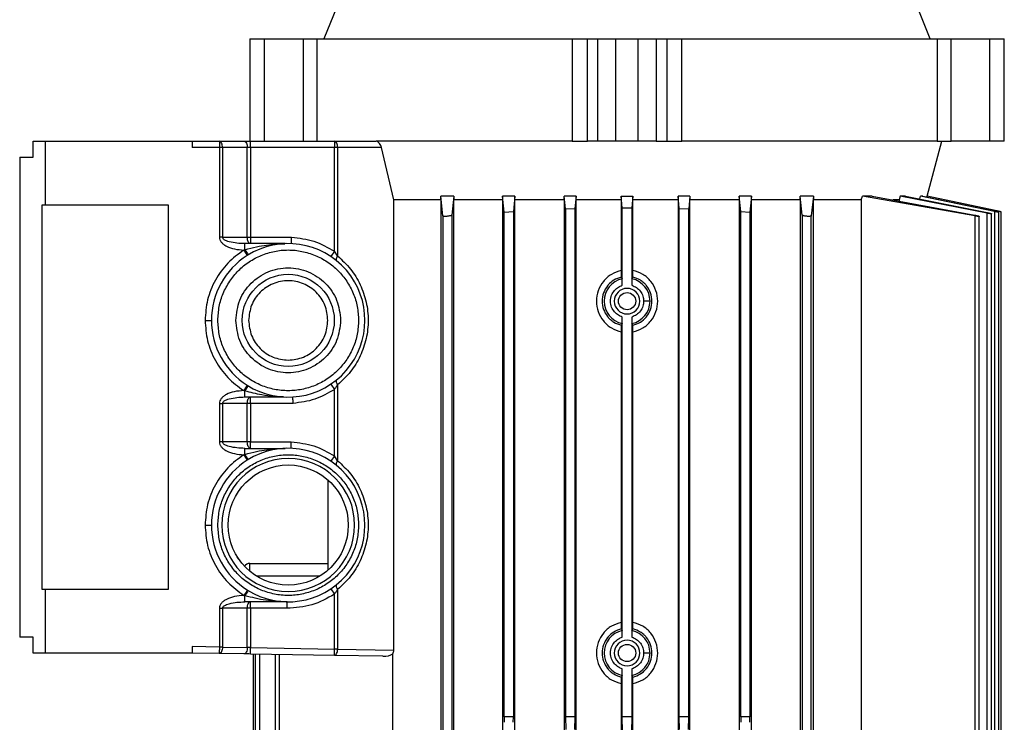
# Model space of a CAD drawing. Header units: millimetres. Extents: x 0 to 420, y 0 to 297.
# Tile 41 of 58: x 206 to 224, y 229 to 241. Entities that reach past the tile are written whole.
import ezdxf

# ---------------------------------------------------------------- set-up
doc = ezdxf.new("R2010")
doc.units = ezdxf.units.MM

msp = doc.modelspace()

# ---------------------------------------------------------------- linework, layer by layer
at = {"color": 7, "linetype": 'Continuous', "lineweight": 25}
for p, q in [((212.0314, 241.6173), (211.7554, 240.9341)), ((222.5548, 240.9341), (222.2788, 241.6173)), ((210.4374, 240.9341), (210.4374, 239.1123)), ((210.4374, 240.9341), (210.4403, 240.9341)), ((210.4403, 239.1123), (210.4403, 240.9341)), ((210.4403, 240.9341), (210.6934, 240.9341)), ((210.6934, 240.9341), (210.6934, 239.1123)), ((210.6934, 240.9341), (211.3851, 240.9341)), ((211.3851, 240.9341), (211.3851, 239.1123)), ((211.3851, 240.9341), (211.633, 240.9341)), ((211.633, 239.1123), (211.633, 240.9341)), ((211.633, 240.9341), (216.1794, 240.9341)), ((216.1794, 240.9341), (216.1794, 239.1123)), ((216.1794, 240.9341), (216.4499, 240.9341)), ((216.4499, 239.1123), (216.4499, 240.9341)), ((216.4499, 240.9341), (216.6352, 240.9341)), ((216.6352, 239.1123), (216.6352, 240.9341)), ((216.6352, 240.9341), (216.955, 240.9341)), ((216.955, 239.1123), (216.955, 240.9341)), ((216.955, 240.9341), (217.3552, 240.9341)), ((217.3552, 239.1123), (217.3552, 240.9341)), ((217.3552, 240.9341), (217.675, 240.9341)), ((217.675, 240.9341), (217.675, 239.1123)), ((217.675, 240.9341), (217.8603, 240.9341)), ((217.8603, 240.9341), (217.8603, 239.1123)), ((217.8603, 240.9341), (218.1308, 240.9341)), ((218.1308, 239.1123), (218.1308, 240.9341)), ((218.1308, 240.9341), (222.6772, 240.9341)), ((222.6772, 240.9341), (222.6772, 239.1123)), ((222.6772, 240.9341), (222.9251, 240.9341)), ((222.9251, 239.1123), (222.9251, 240.9341)), ((222.9251, 240.9341), (223.6168, 240.9341)), ((223.6168, 239.1123), (223.6168, 240.9341)), ((223.6168, 240.9341), (223.8699, 240.9341)), ((223.8699, 239.1123), (223.8699, 240.9341)), ((223.8699, 240.9341), (223.8728, 240.9341)), ((223.8728, 239.1123), (223.8728, 240.9341)), ((206.5784, 238.8277), (206.5784, 239.1123)), ((206.5784, 239.1123), (206.7915, 239.1123)), ((206.7915, 239.1123), (206.7915, 237.9737)), ((206.7915, 239.1123), (209.4126, 239.1123)), ((209.4126, 239.1123), (209.4126, 238.9985)), ((209.4126, 239.1123), (209.8945, 239.1123)), ((209.8945, 238.9985), (209.4126, 238.9985)), ((209.8945, 239.1123), (209.8945, 238.9985)), ((209.8945, 239.1123), (210.3347, 239.1123)), ((209.8945, 238.9985), (209.8945, 237.4033)), ((209.9514, 238.9985), (209.8945, 238.9985)), ((209.9514, 238.9985), (209.9514, 237.4033)), ((210.3916, 238.9985), (209.9514, 238.9985)), ((210.3916, 237.4033), (210.3916, 238.9985)), ((210.4485, 238.9985), (210.3916, 238.9985)), ((210.4485, 238.9985), (210.4485, 239.1123)), ((210.4485, 239.1123), (211.944, 239.1123)), ((210.4485, 238.9985), (210.4485, 237.4033)), ((211.944, 238.9985), (210.4485, 238.9985)), ((211.944, 239.1123), (211.944, 238.9985)), ((211.944, 239.1123), (212.6854, 239.1123)), ((211.944, 237.1543), (211.944, 238.9985)), ((212.0009, 238.9985), (211.944, 238.9985)), ((212.0009, 238.9985), (212.0009, 237.0699)), ((212.7824, 238.9985), (212.0009, 238.9985)), ((216.1794, 239.1123), (212.6854, 239.1123)), ((213, 238.0713), (212.7824, 238.9985)), ((216.1794, 239.1123), (216.4499, 239.1123)), ((216.6352, 239.1123), (216.4499, 239.1123)), ((216.955, 239.1123), (216.6352, 239.1123)), ((217.3552, 239.1123), (216.955, 239.1123)), ((217.675, 239.1123), (217.3552, 239.1123)), ((217.675, 239.1123), (217.8603, 239.1123)), ((217.8603, 239.1123), (218.1308, 239.1123)), ((222.6772, 239.1123), (218.1308, 239.1123)), ((222.5011, 238.136), (222.7627, 239.1123)), ((222.6772, 239.1123), (222.9251, 239.1123)), ((223.6168, 239.1123), (222.9251, 239.1123)), ((223.8699, 239.1123), (223.6168, 239.1123)), ((223.8728, 239.1123), (223.8699, 239.1123)), ((206.3384, 238.8277), (206.3384, 230.2882)), ((206.3384, 238.8277), (206.5784, 238.8277)), ((213.8363, 238.0713), (213.8367, 238.136)), ((213.8759, 237.7833), (213.8367, 238.136)), ((214.0711, 238.136), (213.8367, 238.136)), ((214.0711, 238.136), (214.0353, 237.7989)), ((214.0711, 238.136), (214.0715, 238.0713)), ((214.9386, 238.136), (214.9382, 238.0713)), ((214.9671, 237.8509), (214.9386, 238.136)), ((215.157, 238.136), (214.9386, 238.136)), ((215.157, 238.136), (215.1302, 237.8619)), ((215.1573, 238.0713), (215.157, 238.136)), ((216.0359, 238.0713), (216.0362, 238.136)), ((216.0577, 237.909), (216.0362, 238.136)), ((216.2465, 238.136), (216.0362, 238.136)), ((216.2465, 238.136), (216.2258, 237.9147)), ((216.2468, 238.0713), (216.2465, 238.136)), ((217.0511, 238.136), (217.0508, 238.0713)), ((217.0702, 237.929), (217.0511, 238.136)), ((217.0511, 238.136), (217.2591, 238.136)), ((217.2591, 238.136), (217.24, 237.929)), ((217.2594, 238.0713), (217.2591, 238.136)), ((218.0637, 238.136), (218.0634, 238.0713)), ((218.0844, 237.9147), (218.0637, 238.136)), ((218.274, 238.136), (218.0637, 238.136)), ((218.274, 238.136), (218.2526, 237.909)), ((218.274, 238.136), (218.2743, 238.0713)), ((219.1532, 238.136), (219.1529, 238.0713)), ((219.18, 237.8619), (219.1532, 238.136)), ((219.3716, 238.136), (219.1532, 238.136)), ((219.3716, 238.136), (219.3431, 237.8509)), ((219.372, 238.0713), (219.3716, 238.136)), ((220.2387, 238.0713), (220.2391, 238.136)), ((220.2749, 237.7989), (220.2391, 238.136)), ((220.4735, 238.136), (220.2391, 238.136)), ((220.4735, 238.136), (220.4343, 237.7833)), ((220.4735, 238.136), (220.474, 238.0713)), ((221.324, 238.0713), (221.3465, 238.136)), ((221.5219, 238.136), (221.3465, 238.136)), ((223.3454, 237.7833), (221.3465, 238.136)), ((221.5219, 238.136), (223.3454, 237.7989)), ((222.0199, 238.136), (222.0007, 238.0713)), ((222.1136, 238.136), (222.0199, 238.136)), ((223.5692, 237.832), (222.0199, 238.136)), ((222.1136, 238.136), (223.5692, 237.8425)), ((222.3686, 238.0846), (222.3827, 238.136)), ((222.4233, 238.136), (222.3827, 238.136)), ((223.6989, 237.8621), (222.3827, 238.136)), ((222.4233, 238.136), (223.6989, 237.8673)), ((222.5001, 238.136), (222.496, 238.1207)), ((222.5011, 238.136), (222.5001, 238.136)), ((223.7378, 237.873), (222.5001, 238.136)), ((223.8159, 237.8565), (222.5011, 238.136)), ((206.7317, 237.9737), (206.7317, 231.1421)), ((206.7915, 237.9737), (206.7317, 237.9737)), ((208.9913, 237.9737), (206.7915, 237.9737)), ((208.9913, 231.1421), (208.9913, 237.9737)), ((213.8363, 238.0713), (213, 238.0713)), ((213, 230.0558), (213, 238.0713)), ((213.8363, 238.0713), (213.8363, 227.0432)), ((214.0715, 227.0432), (214.0715, 238.0713)), ((214.9382, 238.0713), (214.0715, 238.0713)), ((214.9382, 238.0713), (214.9382, 227.0432)), ((215.1573, 227.0432), (215.1573, 238.0713)), ((216.0359, 238.0713), (215.1573, 238.0713)), ((216.0359, 238.0713), (216.0359, 227.0432)), ((216.2468, 227.0432), (216.2468, 238.0713)), ((217.0508, 238.0713), (216.2468, 238.0713)), ((217.0508, 238.0713), (217.0508, 236.8113)), ((217.2594, 236.8113), (217.2594, 238.0713)), ((218.0634, 238.0713), (217.2594, 238.0713)), ((218.0634, 238.0713), (218.0634, 227.0432)), ((218.2743, 227.0432), (218.2743, 238.0713)), ((219.1529, 238.0713), (218.2743, 238.0713)), ((219.1529, 238.0713), (219.1529, 227.0432)), ((219.372, 227.0432), (219.372, 238.0713)), ((220.2387, 238.0713), (219.372, 238.0713)), ((220.2387, 238.0713), (220.2387, 227.0432)), ((220.474, 227.0432), (220.474, 238.0713)), ((221.324, 238.0713), (220.474, 238.0713)), ((221.324, 238.0713), (221.324, 227.6011)), ((222.0007, 238.0713), (221.8863, 238.0713)), ((222.0007, 238.0713), (222.0007, 238.0475)), ((213.8759, 237.7833), (213.8759, 227.0432)), ((214.0353, 237.7989), (214.0353, 227.0432)), ((214.9671, 237.8509), (215.1302, 237.8619)), ((214.9671, 228.8649), (214.9671, 237.8509)), ((215.1302, 237.8619), (215.1302, 228.8649)), ((216.0577, 237.909), (216.2258, 237.9147)), ((216.0577, 237.909), (216.0577, 228.8649)), ((216.2258, 237.9147), (216.2258, 228.8649)), ((217.0702, 237.929), (217.1551, 237.9291)), ((217.0702, 236.5478), (217.0702, 237.929)), ((217.1551, 237.9291), (217.24, 237.929)), ((217.24, 237.929), (217.24, 236.5478)), ((218.0844, 228.8649), (218.0844, 237.9147)), ((218.0844, 237.9147), (218.2526, 237.909)), ((218.2526, 228.8649), (218.2526, 237.909)), ((219.18, 228.8649), (219.18, 237.8619)), ((219.18, 237.8619), (219.3431, 237.8509)), ((219.3431, 237.8509), (219.3431, 228.8649)), ((220.2749, 237.7989), (220.2749, 227.0432)), ((220.4343, 227.0432), (220.4343, 237.7833)), ((223.3454, 237.7833), (223.3454, 227.0432)), ((223.4236, 227.0432), (223.4236, 237.7766)), ((223.5692, 227.0432), (223.5692, 237.832)), ((223.6473, 227.0432), (223.6473, 237.8218)), ((223.6989, 237.8621), (223.6989, 227.0432)), ((223.7378, 237.8588), (223.7378, 237.873)), ((223.7771, 227.0432), (223.7771, 237.8486)), ((223.8159, 227.0432), (223.8159, 237.8568)), ((209.9514, 237.4033), (209.8945, 237.4033)), ((209.9514, 237.4033), (210.3916, 237.4033)), ((210.3499, 237.1818), (210.3499, 237.2894)), ((211.062, 237.2894), (210.3499, 237.2894)), ((210.3916, 237.4033), (210.4485, 237.4033)), ((210.4485, 237.4033), (210.4485, 237.2894)), ((210.4485, 237.4033), (211.1791, 237.4033)), ((210.3302, 237.1758), (210.3499, 237.1818)), ((210.3302, 237.1758), (210.391, 237.0795)), ((211.944, 237.1543), (211.8806, 237.0596)), ((212.0009, 237.0699), (211.944, 237.1543)), ((217.0529, 236.6959), (217.0681, 236.6647)), ((217.2421, 236.6647), (217.2573, 236.6959)), ((209.6403, 235.9243), (209.7542, 235.9243)), ((217.0681, 235.867), (217.0529, 235.8358)), ((217.0702, 230.2855), (217.0702, 235.9839)), ((217.24, 235.9839), (217.24, 230.2855)), ((217.2573, 235.8358), (217.2421, 235.867)), ((217.0508, 235.7204), (217.0508, 230.549)), ((217.2594, 230.549), (217.2594, 235.7204)), ((211.8806, 234.7889), (211.944, 234.6943)), ((210.389, 234.7703), (210.3281, 234.6741)), ((210.3499, 234.6674), (210.3281, 234.6741)), ((210.3499, 234.5605), (210.3499, 234.6674)), ((211.944, 233.5107), (211.944, 234.6943)), ((212.0009, 234.7787), (212.0009, 233.4263)), ((209.8945, 234.4466), (209.8945, 233.7599)), ((209.8945, 234.4466), (209.9514, 234.4466)), ((210.3916, 234.4466), (209.9514, 234.4466)), ((209.9514, 234.4466), (209.9514, 233.7599)), ((210.3499, 234.5605), (211.0338, 234.5605)), ((210.3916, 233.7599), (210.3916, 234.4466)), ((210.4485, 234.4466), (210.3916, 234.4466)), ((210.4485, 234.4466), (210.4485, 234.5605)), ((211.2072, 234.4466), (210.4485, 234.4466)), ((210.4485, 234.4466), (210.4485, 233.7599)), ((209.9514, 233.7599), (209.8945, 233.7599)), ((210.3916, 233.7599), (209.9514, 233.7599)), ((210.4485, 233.7599), (210.3916, 233.7599)), ((210.4485, 233.646), (210.4485, 233.7599)), ((210.4485, 233.7599), (211.1756, 233.7599)), ((210.3499, 233.5383), (210.3499, 233.646)), ((210.3499, 233.646), (211.0655, 233.646)), ((210.3304, 233.5324), (210.3499, 233.5383)), ((210.3304, 233.5324), (210.3912, 233.4361)), ((211.944, 233.5107), (211.8806, 233.4161)), ((212.0009, 233.4263), (211.944, 233.5107)), ((211.8265, 233.0839), (211.8265, 231.4776)), ((209.6403, 232.2807), (209.7542, 232.2807)), ((210.4374, 231.5976), (211.8265, 231.5976)), ((211.6806, 231.3699), (210.5605, 231.3699)), ((206.7317, 231.1421), (206.7915, 231.1421)), ((206.7915, 231.1421), (206.7915, 230.0035)), ((206.7915, 231.1421), (208.9913, 231.1421)), ((210.3924, 231.1246), (210.3317, 231.0282)), ((211.8806, 231.1454), (211.944, 231.0508)), ((212.0009, 231.1351), (212.0009, 230.0732)), ((210.3499, 231.0227), (210.3317, 231.0282)), ((210.3499, 230.9146), (210.3499, 231.0227)), ((211.944, 230.0732), (211.944, 231.0508)), ((209.8945, 230.8007), (209.8945, 230.109)), ((209.8945, 230.8007), (209.9514, 230.8007)), ((210.3916, 230.8007), (209.9514, 230.8007)), ((209.9514, 230.8007), (209.9514, 230.109)), ((211.1, 230.9146), (210.3499, 230.9146)), ((210.3916, 230.1013), (210.3916, 230.8007)), ((210.4485, 230.8007), (210.3916, 230.8007)), ((210.4485, 230.8007), (210.4485, 230.9146)), ((211.1, 230.8007), (210.4485, 230.8007)), ((210.4485, 230.8007), (210.4485, 230.0993)), ((217.0529, 230.4336), (217.0681, 230.4024)), ((217.2421, 230.4024), (217.2573, 230.4336)), ((206.5784, 230.2882), (206.3384, 230.2882)), ((206.5784, 230.0035), (206.5784, 230.2882)), ((209.8945, 230.109), (209.4126, 230.1174)), ((209.4126, 230.1174), (209.4126, 230.0035)), ((209.9514, 230.109), (209.8945, 230.109)), ((209.9514, 230.109), (210.3916, 230.1013)), ((210.4485, 230.0993), (211.944, 230.0732)), ((212.0009, 230.0732), (211.944, 230.0732)), ((212.0009, 230.0732), (213, 230.0558)), ((206.7915, 230.0035), (206.5784, 230.0035)), ((209.4126, 230.0035), (206.7915, 230.0035)), ((209.8925, 229.9952), (209.4126, 230.0035)), ((210.3327, 229.9875), (209.8925, 229.9952)), ((211.942, 229.9594), (210.4465, 229.9855)), ((210.4943, 229.9847), (210.4943, 227.0432)), ((210.5331, 229.984), (210.5331, 227.0432)), ((210.6113, 229.9826), (210.6113, 227.0432)), ((210.8866, 229.9778), (210.8866, 227.0432)), ((210.9648, 227.0432), (210.9648, 229.9765)), ((212.8063, 229.9443), (211.942, 229.9594)), ((212.9862, 227.6011), (212.9862, 229.9888)), ((217.0702, 228.8649), (217.0702, 229.7216)), ((217.24, 229.7216), (217.24, 228.8649)), ((217.0681, 229.6047), (217.0529, 229.5735)), ((217.2573, 229.5735), (217.2421, 229.6047)), ((217.0508, 229.4581), (217.0508, 227.0432)), ((217.2594, 227.0432), (217.2594, 229.4581)), ((214.9671, 228.8649), (214.969, 228.7701)), ((215.1302, 228.8649), (214.9671, 228.8649)), ((215.1284, 228.7701), (215.1302, 228.8649)), ((216.0577, 228.8649), (216.0621, 228.6403)), ((216.2258, 228.8649), (216.0577, 228.8649)), ((216.2258, 228.8649), (216.2214, 228.6403)), ((217.0754, 228.6015), (217.0702, 228.8649)), ((217.24, 228.8649), (217.0702, 228.8649)), ((217.24, 228.8649), (217.2348, 228.6015)), ((218.2526, 228.8649), (218.0844, 228.8649)), ((218.0888, 228.6403), (218.0844, 228.8649)), ((218.2481, 228.6403), (218.2526, 228.8649)), ((219.18, 228.8649), (219.1818, 228.7701)), ((219.3431, 228.8649), (219.18, 228.8649)), ((219.3412, 228.7701), (219.3431, 228.8649))]:
    msp.add_line(p, q, dxfattribs=at)
at = {"color": 7, "linetype": 'Continuous', "lineweight": 25, "flags": 128}
for points in [[(209.9514, 238.9985), (209.9503, 239.0207), (209.9471, 239.0421), (209.9418, 239.0617), (209.9347, 239.079), (209.9261, 239.0932), (209.9163, 239.1037), (209.9056, 239.1102), (209.8945, 239.1123)], [(210.3347, 239.1123), (210.3458, 239.1102), (210.3565, 239.1037), (210.3663, 239.0932), (210.3749, 239.079), (210.382, 239.0617), (210.3873, 239.0421), (210.3905, 239.0207), (210.3916, 238.9985)], [(212.0009, 238.9985), (211.9998, 239.0207), (211.9966, 239.0421), (211.9913, 239.0617), (211.9842, 239.079), (211.9756, 239.0932), (211.9657, 239.1037), (211.9551, 239.1102), (211.944, 239.1123)], [(211.9857, 236.9817), (211.981, 236.9874), (211.9782, 236.995), (211.9773, 237.0045), (211.9783, 237.0156), (211.9813, 237.0279), (211.9861, 237.0413), (211.9927, 237.0554), (212.0009, 237.0699)], [(212.0009, 234.7787), (211.9927, 234.7931), (211.9861, 234.8072), (211.9813, 234.8206), (211.9783, 234.833), (211.9773, 234.844), (211.9782, 234.8535), (211.981, 234.8611), (211.9857, 234.8668)], [(211.9857, 233.3382), (211.981, 233.3439), (211.9782, 233.3515), (211.9773, 233.361), (211.9783, 233.372), (211.9813, 233.3844), (211.9861, 233.3978), (211.9927, 233.4119), (212.0009, 233.4263)], [(212.0009, 231.1351), (211.9927, 231.1496), (211.9861, 231.1637), (211.9813, 231.1771), (211.9783, 231.1894), (211.9773, 231.2005), (211.9782, 231.21), (211.981, 231.2176), (211.9857, 231.2233)], [(210.3916, 230.1013), (210.3902, 230.079), (210.3866, 230.0575), (210.3811, 230.0378), (210.3737, 230.0205), (210.3648, 230.0063), (210.3547, 229.9959), (210.3439, 229.9895), (210.3327, 229.9875)]]:
    msp.add_lwpolyline(points, dxfattribs=at)
at = {"color": 7, "linetype": 'Continuous', "lineweight": 25}
for centre, radius in [((211.1205, 235.9243), 0.8198), ((217.1551, 236.2658), 0.1537), ((211.1205, 232.2807), 1.0693), ((217.1551, 230.0035), 0.1537)]:
    msp.add_circle(centre, radius, dxfattribs=at)
for centre, radius, start, end in [((211.1205, 235.9243), 1.3663, 237.63062, 122.27271), ((211.1205, 235.9243), 1.3663, 122.27271, 180), ((211.1643, 237.6476), 0.9381, 209.76797, 216.40357), ((217.1551, 236.2658), 0.4082, 102.3046, 257.6954), ((217.1551, 236.2658), 0.4082, 0, 77.6954), ((217.1551, 236.2658), 0.2277, 0, 180), ((217.1551, 236.2658), 0.2277, 180, 0), ((217.1551, 236.2658), 0.4082, 282.3046, 0), ((211.1205, 235.9243), 1.3663, 180, 237.63062), ((211.1205, 232.2807), 1.3663, 237.79863, 122.26337), ((211.1205, 232.2807), 1.3663, 122.26337, 180), ((211.1205, 232.2807), 1.1831, 0, 180), ((211.1205, 232.2807), 1.3663, 180, 237.79863), ((211.1205, 232.2807), 1.1831, 180, 0), ((210.4374, 231.4837), 0.1139, 90, 146.22843), ((211.2399, 230.511), 1.0265, 144.01629, 150.10359), ((217.1551, 230.0035), 0.4082, 102.3046, 257.6954), ((217.1551, 230.0035), 0.2277, 0, 180), ((217.1551, 230.0035), 0.4082, 0, 77.6954), ((217.1551, 230.0035), 0.2277, 180, 0), ((217.1551, 230.0035), 0.4082, 282.3046, 0)]:
    msp.add_arc(centre, radius, start, end, dxfattribs=at)
msp.add_ellipse((212.8082, 230.0582), major_axis=(0.2202, -0.0039), ratio=0.5169479, start_param=4.7127941, end_param=5.662857, dxfattribs=at)
for points in [[(210.3347, 239.1123), (210.3526, 239.1123), (210.3886, 239.1123), (210.4285, 239.1123), (210.4485, 239.1123)], [(210.4485, 237.2894), (210.4411, 237.2911), (210.4261, 237.2946), (210.4073, 237.3209), (210.3942, 237.3585), (210.3925, 237.3884), (210.3916, 237.4033)], [(209.8681, 235.9243), (209.8727, 236.0062), (209.882, 236.1702), (209.9565, 236.4067), (210.0723, 236.6246), (210.2292, 236.8156), (210.4202, 236.9724), (210.6381, 237.0888), (210.8746, 237.1606), (211.1205, 237.1848), (211.3664, 237.1606), (211.6029, 237.0888), (211.8208, 236.9724), (212.0118, 236.8156), (212.1688, 236.6246), (212.2845, 236.4067), (212.359, 236.1702), (212.3683, 236.0062), (212.373, 235.9243)], [(210.1869, 235.9243), (210.2009, 236.0465), (210.229, 236.2909), (210.4449, 236.6016), (210.7535, 236.8093), (211.1205, 236.8822), (211.4875, 236.8093), (211.7962, 236.6016), (212.0121, 236.2909), (212.0401, 236.0465), (212.0542, 235.9243)], [(211.8265, 235.9243), (211.8158, 236.0167), (211.7946, 236.2014), (211.6314, 236.4364), (211.398, 236.5934), (211.1205, 236.6486), (210.843, 236.5934), (210.6097, 236.4364), (210.4464, 236.2014), (210.4252, 236.0167), (210.4146, 235.9243)], [(212.373, 235.9243), (212.3683, 235.8423), (212.359, 235.6783), (212.2845, 235.4419), (212.1688, 235.224), (212.0118, 235.0329), (211.8208, 234.8762), (211.6029, 234.7597), (211.3664, 234.688), (211.1205, 234.6637), (210.8746, 234.688), (210.6381, 234.7597), (210.4202, 234.8762), (210.2292, 235.0329), (210.0723, 235.224), (209.9565, 235.4419), (209.882, 235.6783), (209.8727, 235.8423), (209.8681, 235.9243)], [(212.0542, 235.9243), (212.0401, 235.8021), (212.0121, 235.5577), (211.7962, 235.2469), (211.4875, 235.0392), (211.1205, 234.9663), (210.7535, 235.0392), (210.4449, 235.2469), (210.229, 235.5577), (210.2009, 235.8021), (210.1869, 235.9243)], [(210.4146, 235.9243), (210.4252, 235.8319), (210.4464, 235.6471), (210.6097, 235.4121), (210.843, 235.2551), (211.1205, 235.2), (211.398, 235.2551), (211.6314, 235.4121), (211.7946, 235.6471), (211.8158, 235.8319), (211.8265, 235.9243)], [(210.3916, 234.4466), (210.3925, 234.4615), (210.3942, 234.4914), (210.4073, 234.529), (210.4261, 234.5554), (210.4411, 234.5588), (210.4485, 234.5605)], [(210.4485, 233.646), (210.4411, 233.6478), (210.4261, 233.6512), (210.4073, 233.6775), (210.3942, 233.7151), (210.3925, 233.745), (210.3916, 233.7599)], [(209.8681, 232.2807), (209.8727, 232.3627), (209.882, 232.5267), (209.9565, 232.7631), (210.0723, 232.9811), (210.2292, 233.1721), (210.4202, 233.3288), (210.6381, 233.4453), (210.8746, 233.5171), (211.1205, 233.5413), (211.3664, 233.5171), (211.6029, 233.4453), (211.8208, 233.3288), (212.0118, 233.1721), (212.1688, 232.9811), (212.2845, 232.7631), (212.359, 232.5267), (212.3683, 232.3627), (212.373, 232.2807)], [(212.373, 232.2807), (212.3683, 232.1988), (212.359, 232.0348), (212.2845, 231.7984), (212.1688, 231.5804), (212.0118, 231.3894), (211.8208, 231.2326), (211.6029, 231.1162), (211.3664, 231.0444), (211.1205, 231.0202), (210.8746, 231.0444), (210.6381, 231.1162), (210.4202, 231.2326), (210.2292, 231.3894), (210.0723, 231.5804), (209.9565, 231.7984), (209.882, 232.0348), (209.8727, 232.1988), (209.8681, 232.2807)], [(211.944, 231.0508), (211.8128, 230.977), (211.5505, 230.8295), (211.2502, 230.8103), (211.1, 230.8007)], [(210.3916, 230.8007), (210.3925, 230.8156), (210.3942, 230.8455), (210.4073, 230.8831), (210.4261, 230.9094), (210.4411, 230.9129), (210.4485, 230.9146)], [(211.1, 230.8007), (211.1, 230.8156), (211.1, 230.8455), (211.1, 230.8831), (211.1, 230.9094), (211.1, 230.9129), (211.1, 230.9146)], [(209.8945, 230.109), (209.8942, 230.0941), (209.8937, 230.0643), (209.893, 230.0266), (209.8926, 230.0003), (209.8925, 229.9969), (209.8925, 229.9952)], [(209.9514, 230.109), (209.9503, 230.094), (209.9482, 230.064), (209.9344, 230.0262), (209.9151, 230), (209.9, 229.9968), (209.8925, 229.9952)], [(211.942, 229.9594), (211.942, 229.9611), (211.9421, 229.9645), (211.9425, 229.9909), (211.9432, 230.0285), (211.9437, 230.0583), (211.944, 230.0732)], [(211.942, 229.9594), (211.9495, 229.961), (211.9646, 229.9642), (211.9839, 229.9905), (211.9977, 230.0282), (211.9998, 230.0582), (212.0009, 230.0732)]]:
    msp.add_open_spline(points, degree=3, dxfattribs=at)
for points, knots in [([(212.7824, 238.9985), (212.7784, 239.0118), (212.7704, 239.0385), (212.749, 239.0735), (212.7237, 239.0994), (212.7014, 239.1111), (212.6892, 239.112), (212.6854, 239.1123)], [0, 0, 0, 0, 0.2249901, 0.4498668, 0.6767291, 0.8988453, 1, 1, 1, 1]), ([(214.0353, 237.7989), (214.0342, 237.797), (214.032, 237.7934), (214.0173, 237.7874), (213.996, 237.782), (213.9698, 237.7777), (213.9422, 237.775), (213.9166, 237.7742), (213.8955, 237.7753), (213.8811, 237.7781), (213.8764, 237.7812), (213.876, 237.7831), (213.8759, 237.7833)], [0, 0, 0, 0, 0.1120015, 0.2239803, 0.336314, 0.4475692, 0.5566441, 0.6634572, 0.7689145, 0.8744392, 0.9813822, 1, 1, 1, 1]), ([(220.4343, 237.7833), (220.4332, 237.7818), (220.4311, 237.7786), (220.4169, 237.7756), (220.3963, 237.7743), (220.3712, 237.7749), (220.3445, 237.7772), (220.3189, 237.7811), (220.2969, 237.7862), (220.2811, 237.792), (220.2755, 237.7963), (220.275, 237.7985), (220.2749, 237.7989)], [0, 0, 0, 0, 0.108956, 0.2179819, 0.3253129, 0.4309864, 0.5363406, 0.6427987, 0.7513303, 0.8620826, 0.9742575, 1, 1, 1, 1]), ([(223.3454, 237.7989), (223.3546, 237.797), (223.3728, 237.7934), (223.3967, 237.7874), (223.4145, 237.782), (223.4239, 237.7777), (223.424, 237.775), (223.4151, 237.7742), (223.3984, 237.7753), (223.376, 237.7781), (223.3572, 237.7812), (223.347, 237.7831), (223.3454, 237.7833)], [0, 0, 0, 0, 0.11200154, 0.22398026, 0.33631398, 0.44756919, 0.55664413, 0.66345719, 0.76891449, 0.87443922, 0.98138224, 1, 1, 1, 1]), ([(223.5692, 237.8425), (223.5783, 237.8406), (223.5966, 237.8368), (223.6205, 237.831), (223.6382, 237.826), (223.6476, 237.8224), (223.6477, 237.8206), (223.6389, 237.8207), (223.6225, 237.8226), (223.6001, 237.8261), (223.5812, 237.8296), (223.5708, 237.8317), (223.5692, 237.832)], [0, 0, 0, 0, 0.1122558, 0.2245119, 0.3365318, 0.4468534, 0.5548191, 0.6608463, 0.7661545, 0.8722024, 0.9801273, 1, 1, 1, 1]), ([(223.6989, 237.8673), (223.7081, 237.8654), (223.7263, 237.8615), (223.7502, 237.856), (223.768, 237.8516), (223.7773, 237.8488), (223.7776, 237.8479), (223.769, 237.8489), (223.7527, 237.8516), (223.7303, 237.8557), (223.7113, 237.8596), (223.7007, 237.8618), (223.6989, 237.8621)], [0, 0, 0, 0, 0.1121459, 0.2243152, 0.3356776, 0.4449017, 0.5518399, 0.657349, 0.7628356, 0.8696688, 0.9786768, 1, 1, 1, 1]), ([(223.8148, 237.8568), (223.8151, 237.8567), (223.8158, 237.8566), (223.8078, 237.8582), (223.7921, 237.8616), (223.7696, 237.8663), (223.7504, 237.8704), (223.7396, 237.8727), (223.7378, 237.873)], [0, 0, 0, 0, 0.0968845, 0.3074482, 0.5192472, 0.7346482, 0.9545983, 1, 1, 1, 1]), ([(209.8945, 237.4033), (209.8962, 237.3886), (209.8999, 237.3576), (209.9273, 237.3151), (209.9681, 237.2766), (210.0449, 237.2295), (210.1674, 237.1878), (210.2737, 237.1799), (210.3302, 237.1758)], [0, 0, 0, 0, 0.0829451, 0.1740535, 0.2786373, 0.3986837, 0.680796, 1, 1, 1, 1]), ([(210.3499, 237.2894), (210.2551, 237.2936), (210.129, 237.2991), (209.9977, 237.345), (209.9619, 237.3752), (209.9527, 237.3916), (209.9518, 237.3995), (209.9514, 237.4033)], [0, 0, 0, 0, 0.6580125, 0.8749951, 0.9466233, 0.9747263, 1, 1, 1, 1]), ([(210.3499, 237.1818), (210.4187, 237.2006), (210.5467, 237.2356), (210.7256, 237.2647), (210.8554, 237.2787), (210.9391, 237.2846), (210.985, 237.287), (211.0215, 237.2884), (211.0455, 237.2891), (211.0578, 237.2893), (211.0601, 237.2894), (211.0614, 237.2894), (211.0619, 237.2894), (211.062, 237.2894), (211.062, 237.2894)], [0, 0, 0, 0, 0.2915775, 0.5426513, 0.7481746, 0.8333607, 0.8920887, 0.9398023, 0.9869505, 0.9916709, 0.9953098, 0.9979826, 0.9990434, 1, 1, 1, 1]), ([(211.0643, 237.2894), (211.0642, 237.2894), (211.0641, 237.2894), (211.0631, 237.2894), (211.0624, 237.2894), (211.062, 237.2894)], [0, 0, 0, 0, 0.4996338, 0.749235, 1, 1, 1, 1]), ([(211.1768, 237.2894), (211.1768, 237.291), (211.1768, 237.2933), (211.1771, 237.3076), (211.1775, 237.3249), (211.178, 237.3482), (211.1785, 237.3762), (211.1789, 237.3938), (211.1791, 237.4033)], [0, 0, 0, 0, 0.2416438, 0.3687339, 0.4996373, 0.7047213, 0.841189, 1, 1, 1, 1]), ([(211.1791, 237.4033), (211.3152, 237.3883), (211.5874, 237.3582), (211.8251, 237.2222), (211.944, 237.1543)], [0, 0, 0, 0, 0.5000572, 1, 1, 1, 1]), ([(210.3302, 237.1758), (210.2314, 237.103), (210.0307, 236.9552), (209.8117, 236.6457), (209.6669, 236.2953), (209.6491, 236.0466), (209.6403, 235.9243)], [0, 0, 0, 0, 0.2459924, 0.5, 0.7540076, 1, 1, 1, 1]), ([(212.0009, 237.0699), (212.0805, 236.996), (212.2374, 236.8505), (212.4099, 236.5667), (212.5192, 236.2545), (212.556, 235.9243), (212.5192, 235.594), (212.4099, 235.2818), (212.2374, 234.9981), (212.0805, 234.8526), (212.0009, 234.7787)], [0, 0, 0, 0, 0.1301511, 0.2562668, 0.3790694, 0.5, 0.6209306, 0.7437332, 0.8698489, 1, 1, 1, 1]), ([(217.0508, 236.8113), (216.9899, 236.7925), (216.8682, 236.755), (216.7246, 236.6237), (216.6312, 236.4562), (216.5991, 236.266), (216.6311, 236.0757), (216.7245, 235.9081), (216.8682, 235.7767), (216.9899, 235.7392), (217.0508, 235.7204)], [0, 0, 0, 0, 0.1250039, 0.2499495, 0.3749166, 0.4999014, 0.6249078, 0.7499453, 0.8749927, 1, 1, 1, 1]), ([(217.0508, 236.8113), (217.0508, 236.7981), (217.0508, 236.7716), (217.0512, 236.7365), (217.0518, 236.7104), (217.0524, 236.6981), (217.0528, 236.6964), (217.0529, 236.6959)], [0, 0, 0, 0, 0.22671669, 0.45351201, 0.67789247, 0.89689267, 1, 1, 1, 1]), ([(217.2573, 236.6959), (217.2576, 236.6976), (217.258, 236.7011), (217.2587, 236.7217), (217.2592, 236.7511), (217.2594, 236.7828), (217.2594, 236.8035), (217.2594, 236.8113)], [0, 0, 0, 0, 0.2141925, 0.4283279, 0.6443635, 0.8655688, 1, 1, 1, 1]), ([(217.2594, 235.7204), (217.3203, 235.7392), (217.442, 235.7767), (217.5856, 235.908), (217.679, 236.0755), (217.7111, 236.2657), (217.6791, 236.456), (217.5857, 236.6236), (217.442, 236.755), (217.3203, 236.7925), (217.2594, 236.8113)], [0, 0, 0, 0, 0.1250039, 0.2499495, 0.3749166, 0.4999014, 0.6249078, 0.7499453, 0.8749927, 1, 1, 1, 1]), ([(217.0529, 236.6959), (217.006, 236.68), (216.9182, 236.6502), (216.8445, 236.5843), (216.8132, 236.5472), (216.8092, 236.5422), (216.8081, 236.5408), (216.7772, 236.502), (216.7286, 236.4141), (216.7035, 236.2659), (216.7286, 236.1178), (216.7772, 236.0298), (216.8078, 235.9912), (216.8082, 235.9908), (216.8092, 235.9895), (216.8132, 235.9845), (216.8288, 235.966), (216.8622, 235.9322), (216.9354, 235.8753), (217.0059, 235.8516), (217.0529, 235.8358)], [0, 0, 0, 0, 0.1248419, 0.2334293, 0.2454279, 0.2486265, 0.2497999, 0.2499576, 0.3748712, 0.4997319, 0.6247491, 0.7497561, 0.7499138, 0.7501882, 0.7510874, 0.7542874, 0.7662925, 0.8126878, 0.8751497, 1, 1, 1, 1]), ([(217.0702, 235.9839), (217.0463, 235.9931), (216.9942, 236.0132), (216.9258, 236.0733), (216.8736, 236.1598), (216.8539, 236.2658), (216.8736, 236.3719), (216.9258, 236.4584), (216.9942, 236.5185), (217.0463, 236.5386), (217.0702, 236.5478)], [0, 0, 0, 0, 0.1023487, 0.2218884, 0.3564474, 0.5000004, 0.6435533, 0.7781121, 0.8976515, 1, 1, 1, 1]), ([(217.0702, 236.5478), (217.0702, 236.5626), (217.0702, 236.592), (217.0697, 236.6301), (217.069, 236.6578), (217.0684, 236.6624), (217.0681, 236.6647)], [0, 0, 0, 0, 0.2500416, 0.4999801, 0.7499092, 1, 1, 1, 1]), ([(217.2421, 236.6647), (217.2418, 236.6624), (217.2412, 236.6578), (217.2405, 236.6301), (217.2401, 236.592), (217.24, 236.5626), (217.24, 236.5478)], [0, 0, 0, 0, 0.2502285, 0.50021, 0.7500911, 1, 1, 1, 1]), ([(217.24, 236.5478), (217.2688, 236.5362), (217.3276, 236.5125), (217.3959, 236.4434), (217.4413, 236.3584), (217.4469, 236.2961), (217.4496, 236.2658)], [0, 0, 0, 0, 0.2461844, 0.5036553, 0.7591545, 1, 1, 1, 1]), ([(217.5983, 236.2658), (217.5935, 236.3154), (217.5839, 236.4142), (217.5328, 236.5023), (217.5019, 236.5411), (217.5008, 236.5425), (217.4968, 236.5474), (217.4813, 236.5658), (217.4479, 236.5996), (217.3748, 236.6564), (217.3043, 236.6801), (217.2573, 236.6959)], [0, 0, 0, 0, 0.2505849, 0.5000807, 0.5010183, 0.5028755, 0.5093486, 0.5333278, 0.6253496, 0.7505787, 1, 1, 1, 1]), ([(217.4496, 236.2658), (217.4469, 236.2356), (217.4413, 236.1733), (217.3959, 236.0883), (217.3276, 236.0192), (217.2688, 235.9955), (217.24, 235.9839)], [0, 0, 0, 0, 0.24084558, 0.4963448, 0.75381574, 1, 1, 1, 1]), ([(217.2573, 235.8358), (217.3042, 235.8517), (217.3918, 235.8814), (217.4655, 235.9472), (217.4971, 235.9846), (217.5012, 235.9898), (217.533, 236.0297), (217.584, 236.1177), (217.5936, 236.2165), (217.5983, 236.2658)], [0, 0, 0, 0, 0.24981617, 0.46631256, 0.49042865, 0.49909848, 0.50019435, 0.75015143, 1, 1, 1, 1]), ([(217.5633, 236.2658), (217.5608, 236.2658), (217.5554, 236.2658), (217.5246, 236.2658), (217.4871, 236.2658), (217.4618, 236.2658), (217.4496, 236.2658)], [0, 0, 0, 0, 0.27080755, 0.56228828, 0.78919063, 1, 1, 1, 1]), ([(209.6403, 235.9243), (209.6491, 235.8021), (209.6668, 235.5539), (209.8112, 235.204), (210.0294, 234.8948), (210.2296, 234.7469), (210.3281, 234.6741)], [0, 0, 0, 0, 0.2460059, 0.5, 0.7539941, 1, 1, 1, 1]), ([(217.0681, 235.867), (217.0684, 235.8693), (217.069, 235.8739), (217.0697, 235.9016), (217.0702, 235.9397), (217.0702, 235.9691), (217.0702, 235.9839)], [0, 0, 0, 0, 0.2502285, 0.50021, 0.7500911, 1, 1, 1, 1]), ([(217.24, 235.9839), (217.24, 235.9691), (217.2401, 235.9397), (217.2405, 235.9016), (217.2412, 235.8739), (217.2418, 235.8693), (217.2421, 235.867)], [0, 0, 0, 0, 0.2500416, 0.4999801, 0.7499092, 1, 1, 1, 1]), ([(217.0529, 235.8358), (217.0527, 235.834), (217.0522, 235.8306), (217.0515, 235.81), (217.051, 235.7806), (217.0508, 235.7489), (217.0508, 235.7282), (217.0508, 235.7204)], [0, 0, 0, 0, 0.2141967, 0.4283362, 0.6443793, 0.8655941, 1, 1, 1, 1]), ([(217.2594, 235.7204), (217.2594, 235.7336), (217.2594, 235.76), (217.259, 235.7952), (217.2584, 235.8213), (217.2578, 235.8336), (217.2574, 235.8352), (217.2573, 235.8358)], [0, 0, 0, 0, 0.22672221, 0.4535231, 0.6779068, 0.8969034, 1, 1, 1, 1]), ([(210.3281, 234.6741), (210.2719, 234.6698), (210.166, 234.6618), (210.044, 234.62), (209.9676, 234.573), (209.9271, 234.5346), (209.8998, 234.4921), (209.8962, 234.4613), (209.8945, 234.4466)], [0, 0, 0, 0, 0.3192816, 0.6012797, 0.7212733, 0.8258417, 0.9169837, 1, 1, 1, 1]), ([(210.3499, 234.6674), (210.3572, 234.6792), (210.3722, 234.7035), (210.3918, 234.734), (210.4057, 234.7545), (210.408, 234.7567), (210.4092, 234.7577)], [0, 0, 0, 0, 0.2407676, 0.5, 0.7592324, 1, 1, 1, 1]), ([(210.9999, 234.5617), (210.9822, 234.5625), (210.9385, 234.5645), (210.8211, 234.5733), (210.621, 234.5967), (210.4492, 234.6415), (210.3499, 234.6674)], [0, 0, 0, 0, 0.0821835, 0.2024049, 0.5388272, 1, 1, 1, 1]), ([(211.944, 234.6943), (211.8295, 234.6284), (211.6004, 234.4966), (211.3383, 234.4633), (211.2072, 234.4466)], [0, 0, 0, 0, 0.49994675, 1, 1, 1, 1]), ([(211.944, 234.6943), (211.9541, 234.7082), (211.9648, 234.723), (211.979, 234.7441), (211.9883, 234.7583), (211.9965, 234.7716), (212.0009, 234.7787)], [0, 0, 0, 0, 0.4998199, 0.5292575, 0.7492188, 1, 1, 1, 1]), ([(209.9514, 234.4466), (209.9518, 234.4504), (209.9527, 234.4583), (209.9619, 234.4747), (209.9977, 234.5049), (210.129, 234.5508), (210.2551, 234.5563), (210.3499, 234.5605)], [0, 0, 0, 0, 0.0252717, 0.0533739, 0.1250048, 0.3419875, 1, 1, 1, 1]), ([(211.0338, 234.5605), (211.0338, 234.5605), (211.0336, 234.5605), (211.0321, 234.5605), (211.0271, 234.5607), (211.016, 234.561), (211.006, 234.5614), (210.9999, 234.5617)], [0, 0, 0, 0, 0.0365422, 0.0791945, 0.1956612, 0.5079365, 1, 1, 1, 1]), ([(211.0372, 234.5605), (211.0371, 234.5605), (211.0369, 234.5605), (211.0355, 234.5605), (211.0344, 234.5605), (211.0338, 234.5605)], [0, 0, 0, 0, 0.4982385, 0.7462745, 1, 1, 1, 1]), ([(211.2072, 234.4466), (211.2069, 234.4561), (211.2064, 234.4737), (211.2056, 234.5017), (211.2049, 234.525), (211.2044, 234.5423), (211.2039, 234.5566), (211.2039, 234.5589), (211.2038, 234.5605)], [0, 0, 0, 0, 0.1588839, 0.2953773, 0.5003726, 0.6312854, 0.7583758, 1, 1, 1, 1]), ([(209.8945, 233.7599), (209.8962, 233.7452), (209.8999, 233.7142), (209.9273, 233.6716), (209.9681, 233.6332), (210.045, 233.586), (210.1676, 233.5444), (210.2739, 233.5365), (210.3304, 233.5324)], [0, 0, 0, 0, 0.0829382, 0.1740434, 0.2786288, 0.3986803, 0.6808037, 1, 1, 1, 1]), ([(210.3499, 233.646), (210.2551, 233.6502), (210.129, 233.6558), (209.9977, 233.7016), (209.9619, 233.7318), (209.9527, 233.7482), (209.9518, 233.7561), (209.9514, 233.7599)], [0, 0, 0, 0, 0.6580125, 0.8749951, 0.9466233, 0.9747263, 1, 1, 1, 1]), ([(211.1734, 233.646), (211.1735, 233.6476), (211.1735, 233.65), (211.1738, 233.6642), (211.1741, 233.6815), (211.1746, 233.7048), (211.1751, 233.7328), (211.1754, 233.7504), (211.1756, 233.7599)], [0, 0, 0, 0, 0.2416459, 0.3687362, 0.4996391, 0.7047356, 0.8411995, 1, 1, 1, 1]), ([(211.1756, 233.7599), (211.3123, 233.7451), (211.5858, 233.7155), (211.8246, 233.579), (211.944, 233.5107)], [0, 0, 0, 0, 0.5000577, 1, 1, 1, 1]), ([(210.3499, 233.5383), (210.419, 233.5572), (210.5476, 233.5924), (210.7272, 233.6215), (210.8577, 233.6355), (210.9418, 233.6413), (210.9879, 233.6437), (211.0132, 233.6446), (211.0246, 233.645)], [0, 0, 0, 0, 0.3101651, 0.5774504, 0.7959707, 0.8875187, 0.9492466, 1, 1, 1, 1]), ([(211.0246, 233.645), (211.036, 233.6453), (211.0486, 233.6457), (211.0611, 233.646), (211.0635, 233.646), (211.0648, 233.646), (211.0654, 233.646), (211.0654, 233.646), (211.0655, 233.646)], [0, 0, 0, 0, 0.7820434, 0.861683, 0.9227596, 0.967129, 0.9844888, 1, 1, 1, 1]), ([(210.3304, 233.5324), (210.2316, 233.4597), (210.0308, 233.3118), (209.8118, 233.0023), (209.6669, 232.6518), (209.6491, 232.4031), (209.6403, 232.2807)], [0, 0, 0, 0, 0.2459911, 0.5, 0.7540089, 1, 1, 1, 1]), ([(210.4092, 233.4473), (210.4081, 233.4484), (210.4058, 233.4506), (210.3919, 233.4713), (210.3723, 233.5021), (210.3572, 233.5266), (210.3499, 233.5383)], [0, 0, 0, 0, 0.2406966, 0.5, 0.7593034, 1, 1, 1, 1]), ([(212.0009, 233.4263), (212.0805, 233.3524), (212.2374, 233.2069), (212.4099, 232.9232), (212.5192, 232.611), (212.556, 232.2807), (212.5192, 231.9505), (212.4099, 231.6383), (212.2374, 231.3545), (212.0805, 231.209), (212.0009, 231.1351)], [0, 0, 0, 0, 0.13015112, 0.25626676, 0.37906942, 0.5, 0.62093058, 0.74373324, 0.86984888, 1, 1, 1, 1]), ([(209.6403, 232.2807), (209.6491, 232.1583), (209.667, 231.9093), (209.8122, 231.5585), (210.0316, 231.2487), (210.2328, 231.101), (210.3317, 231.0282)], [0, 0, 0, 0, 0.24598236, 0.5, 0.75401764, 1, 1, 1, 1]), ([(210.2373, 231.6781), (210.2292, 231.6901), (210.2132, 231.7139), (210.196, 231.7437), (210.1874, 231.7586)], [0, 0, 0, 0, 0.5014937, 1, 1, 1, 1]), ([(210.4355, 231.4611), (210.4356, 231.4726), (210.4357, 231.4981), (210.436, 231.5393), (210.4364, 231.5727), (210.4369, 231.5938), (210.4372, 231.5963), (210.4374, 231.5976)], [0, 0, 0, 0, 0.1447831, 0.321602, 0.6062461, 0.7896263, 1, 1, 1, 1]), ([(211.944, 231.0508), (211.9541, 231.0647), (211.9648, 231.0794), (211.979, 231.1006), (211.9883, 231.1148), (211.9965, 231.1281), (212.0009, 231.1351)], [0, 0, 0, 0, 0.4998199, 0.529258, 0.7492188, 1, 1, 1, 1]), ([(210.3317, 231.0282), (210.2751, 231.0242), (210.1685, 231.0165), (210.0455, 230.9748), (209.9684, 230.9277), (209.9275, 230.8891), (209.8999, 230.8465), (209.8962, 230.8155), (209.8945, 230.8007)], [0, 0, 0, 0, 0.3191452, 0.6013419, 0.7214275, 0.8260231, 0.9171072, 1, 1, 1, 1]), ([(211.1, 230.9146), (211.1, 230.9146), (211.1, 230.9146), (211.0997, 230.9146), (211.0987, 230.9146), (211.0956, 230.9146), (211.0889, 230.9147), (211.075, 230.9148), (211.0471, 230.9153), (210.9992, 230.9168), (210.9532, 230.9191), (210.9217, 230.9212), (210.9136, 230.9218), (210.9115, 230.9219), (210.9109, 230.922), (210.8469, 230.9265), (210.6588, 230.9447), (210.4728, 230.9917), (210.3499, 231.0227)], [0, 0, 0, 0, 0.000363, 0.0007819, 0.001896, 0.0055391, 0.0136435, 0.0292644, 0.0610145, 0.1248548, 0.2195895, 0.2437449, 0.2500194, 0.2517059, 0.252336, 0.2524251, 0.5057883, 1, 1, 1, 1]), ([(209.9514, 230.8007), (209.9518, 230.8045), (209.9527, 230.8124), (209.9619, 230.8288), (209.9977, 230.859), (210.129, 230.9048), (210.2551, 230.9104), (210.3499, 230.9146)], [0, 0, 0, 0, 0.02527165, 0.0533739, 0.12500477, 0.34198745, 1, 1, 1, 1]), ([(211.1016, 230.9146), (211.1013, 230.9146), (211.1008, 230.9146), (211.1003, 230.9146), (211.1, 230.9146)], [0, 0, 0, 0, 0.5, 1, 1, 1, 1]), ([(217.0508, 230.549), (216.9899, 230.5302), (216.8683, 230.4927), (216.7246, 230.3615), (216.6312, 230.1939), (216.5991, 230.0037), (216.6311, 229.8134), (216.7245, 229.6458), (216.8682, 229.5144), (216.9899, 229.4769), (217.0508, 229.4581)], [0, 0, 0, 0, 0.1249496, 0.2499159, 0.3749079, 0.4999178, 0.6249408, 0.7499748, 0.8750037, 1, 1, 1, 1]), ([(217.0529, 230.4336), (217.006, 230.4177), (216.9182, 230.3879), (216.8445, 230.322), (216.8132, 230.2849), (216.8092, 230.2799), (216.8081, 230.2785), (216.7772, 230.2396), (216.7286, 230.1518), (216.7035, 230.0037), (216.7285, 229.8556), (216.7771, 229.7676), (216.808, 229.7286), (216.8093, 229.7271), (216.8134, 229.722), (216.8288, 229.7037), (216.8621, 229.67), (216.9351, 229.6132), (217.0059, 229.5893), (217.0529, 229.5735)], [0, 0, 0, 0, 0.1248444, 0.233419, 0.2454198, 0.2486236, 0.2498028, 0.2499627, 0.3748786, 0.4997398, 0.6245912, 0.7494913, 0.7500898, 0.75113, 0.7545356, 0.7666466, 0.8120352, 0.8750419, 1, 1, 1, 1]), ([(217.0508, 230.549), (217.0508, 230.5358), (217.0508, 230.5093), (217.0512, 230.4742), (217.0518, 230.4481), (217.0524, 230.4358), (217.0528, 230.4341), (217.0529, 230.4336)], [0, 0, 0, 0, 0.2267167, 0.453512, 0.6778924, 0.8968926, 1, 1, 1, 1]), ([(217.2573, 230.4336), (217.2576, 230.4353), (217.258, 230.4388), (217.2587, 230.4594), (217.2592, 230.4888), (217.2594, 230.5205), (217.2594, 230.5412), (217.2594, 230.549)], [0, 0, 0, 0, 0.2141924, 0.4283276, 0.6443633, 0.865569, 1, 1, 1, 1]), ([(217.5983, 230.0035), (217.5936, 230.0529), (217.584, 230.1517), (217.533, 230.2397), (217.5021, 230.2786), (217.5008, 230.2801), (217.4968, 230.2851), (217.4813, 230.3035), (217.448, 230.3372), (217.375, 230.394), (217.3043, 230.4178), (217.2573, 230.4336)], [0, 0, 0, 0, 0.2497047, 0.4994988, 0.500604, 0.5026071, 0.509307, 0.533479, 0.6248456, 0.7502961, 1, 1, 1, 1]), ([(217.2594, 229.4581), (217.3202, 229.4768), (217.4418, 229.5143), (217.5854, 229.6454), (217.6788, 229.8128), (217.7111, 230.0029), (217.6793, 230.1931), (217.586, 230.361), (217.4422, 230.4926), (217.3203, 230.5302), (217.2594, 230.549)], [0, 0, 0, 0, 0.1248663, 0.2497517, 0.3746623, 0.4995906, 0.6245313, 0.7494543, 0.8750383, 1, 1, 1, 1]), ([(217.0702, 229.7216), (217.0463, 229.7308), (216.9942, 229.7509), (216.9258, 229.811), (216.8736, 229.8975), (216.8539, 230.0035), (216.8736, 230.1096), (216.9258, 230.1961), (216.9942, 230.2562), (217.0463, 230.2763), (217.0702, 230.2855)], [0, 0, 0, 0, 0.1023487, 0.2218884, 0.3564474, 0.5000004, 0.6435533, 0.7781121, 0.8976515, 1, 1, 1, 1]), ([(217.0702, 230.2855), (217.0702, 230.3003), (217.0702, 230.3297), (217.0697, 230.3678), (217.069, 230.3955), (217.0684, 230.4001), (217.0681, 230.4024)], [0, 0, 0, 0, 0.25004162, 0.49998014, 0.74990919, 1, 1, 1, 1]), ([(217.2421, 230.4024), (217.2418, 230.4001), (217.2412, 230.3955), (217.2405, 230.3678), (217.2401, 230.3297), (217.24, 230.3003), (217.24, 230.2855)], [0, 0, 0, 0, 0.2502285, 0.50021, 0.7500911, 1, 1, 1, 1]), ([(217.24, 230.2855), (217.2688, 230.2739), (217.3276, 230.2502), (217.3959, 230.1811), (217.4413, 230.0961), (217.4469, 230.0338), (217.4496, 230.0035)], [0, 0, 0, 0, 0.2461844, 0.5036553, 0.7591545, 1, 1, 1, 1]), ([(210.4485, 230.0993), (210.4369, 230.0997), (210.4169, 230.1004), (210.3991, 230.1011), (210.3916, 230.1013)], [0, 0, 0, 0, 0.581341, 1, 1, 1, 1]), ([(210.4465, 229.9855), (210.4466, 229.987), (210.4466, 229.9894), (210.4469, 230.0036), (210.4471, 230.0182), (210.4474, 230.0365), (210.4479, 230.063), (210.4483, 230.085), (210.4485, 230.0993)], [0, 0, 0, 0, 0.2394568, 0.3683607, 0.5, 0.6316393, 0.7605432, 1, 1, 1, 1]), ([(212.9862, 229.9888), (212.9904, 229.9998), (212.9983, 230.0204), (212.9994, 230.0445), (213, 230.0558)], [0, 0, 0, 0, 0.5309649, 1, 1, 1, 1]), ([(210.4465, 229.9855), (210.4266, 229.9858), (210.3866, 229.9865), (210.3507, 229.9872), (210.3327, 229.9875)], [0, 0, 0, 0, 0.5000049, 1, 1, 1, 1]), ([(217.4496, 230.0035), (217.4469, 229.9733), (217.4413, 229.911), (217.3959, 229.826), (217.3276, 229.7569), (217.2688, 229.7332), (217.24, 229.7216)], [0, 0, 0, 0, 0.24084558, 0.4963448, 0.75381574, 1, 1, 1, 1]), ([(217.2573, 229.5735), (217.3042, 229.5894), (217.3919, 229.6191), (217.4655, 229.6849), (217.4971, 229.7223), (217.5012, 229.7275), (217.533, 229.7674), (217.584, 229.8554), (217.5936, 229.9542), (217.5983, 230.0035)], [0, 0, 0, 0, 0.24980681, 0.46634316, 0.4905194, 0.49911806, 0.50016805, 0.75014355, 1, 1, 1, 1]), ([(217.5633, 230.0035), (217.5608, 230.0035), (217.5554, 230.0035), (217.5246, 230.0035), (217.4871, 230.0035), (217.4618, 230.0035), (217.4496, 230.0035)], [0, 0, 0, 0, 0.27080755, 0.56228828, 0.78919063, 1, 1, 1, 1]), ([(217.0681, 229.6047), (217.0684, 229.607), (217.069, 229.6116), (217.0697, 229.6393), (217.0702, 229.6774), (217.0702, 229.7068), (217.0702, 229.7216)], [0, 0, 0, 0, 0.2502285, 0.50021, 0.7500911, 1, 1, 1, 1]), ([(217.24, 229.7216), (217.24, 229.7068), (217.2401, 229.6774), (217.2405, 229.6393), (217.2412, 229.6116), (217.2418, 229.607), (217.2421, 229.6047)], [0, 0, 0, 0, 0.2500416, 0.4999801, 0.7499092, 1, 1, 1, 1]), ([(217.0529, 229.5735), (217.0527, 229.5717), (217.0522, 229.5683), (217.0515, 229.5477), (217.051, 229.5182), (217.0508, 229.4866), (217.0508, 229.4659), (217.0508, 229.4581)], [0, 0, 0, 0, 0.2141967, 0.4283362, 0.6443793, 0.8655941, 1, 1, 1, 1]), ([(217.2594, 229.4581), (217.2594, 229.4713), (217.2594, 229.4977), (217.259, 229.5329), (217.2584, 229.559), (217.2578, 229.5713), (217.2574, 229.5729), (217.2573, 229.5735)], [0, 0, 0, 0, 0.226725, 0.4535289, 0.6779088, 0.8969013, 1, 1, 1, 1])]:
    msp.add_open_spline(points, degree=3, knots=knots, dxfattribs=at)

doc.saveas('drawing.dxf')
